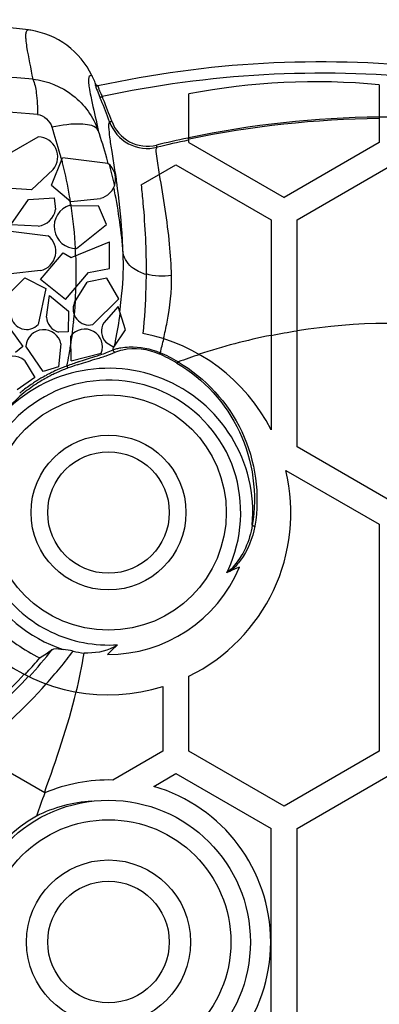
# Model space of a CAD drawing. Header units: millimetres. Extents: x 0 to 297, y 0 to 210.
# Tile 59 of 108: x 218 to 231, y 99 to 135. Entities that reach past the tile are written whole.
import ezdxf

# ---------------------------------------------------------------- set-up
doc = ezdxf.new("R2010")
doc.units = ezdxf.units.MM
doc.header["$LTSCALE"] = 16.335
doc.layers.get('0').update_dxf_attribs({"linetype": 'CONTINUOUS'})
doc.layers.add('08_SURFACES', color=7, linetype='CONTINUOUS')
doc.layers.add('AXES_REF', color=7, linetype='CONTINUOUS')

msp = doc.modelspace()

# ---------------------------------------------------------------- linework, layer by layer
at = {"color": 7, "linetype": 'Continuous'}
for p, q in [((218.272, 134.815), (218.19, 134.826)), ((220.53, 133.134), (220.522, 133.151)), ((220.68, 132.811), (220.674, 132.822)), ((231.1, 132.808), (231.1, 130.684)), ((224.09, 130.684), (224.09, 132.47))]:
    msp.add_line(p, q, dxfattribs=at)
at = {"color": 9, "linetype": 'Continuous'}
for p, q in [((220.674, 132.822), (220.648, 132.817)), ((220.735, 132.764), (220.749, 132.766)), ((220.81, 132.382), (220.825, 132.345)), ((220.889, 132.367), (220.902, 132.372)), ((224.09, 130.802), (224.101, 130.804))]:
    msp.add_line(p, q, dxfattribs=at)
at = {"color": 7, "linetype": 'Continuous'}
for points in [[(218.272, 134.815), (218.235, 134.82), (218.19, 134.826)], [(220.775, 132.772), (220.761, 132.77), (220.748, 132.77), (220.734, 132.772), (220.721, 132.777), (220.709, 132.783), (220.698, 132.791), (220.688, 132.8), (220.68, 132.811)], [(225.601, 114.896), (225.584, 114.89), (225.565, 114.883), (225.546, 114.875), (225.526, 114.866), (225.506, 114.856), (225.485, 114.846)]]:
    msp.add_lwpolyline(points, dxfattribs=at)
at = {"color": 9, "linetype": 'Continuous'}
for points in [[(220.648, 132.817), (220.655, 132.805), (220.663, 132.794), (220.673, 132.785), (220.684, 132.777), (220.696, 132.771), (220.708, 132.767), (220.722, 132.765), (220.735, 132.764)], [(220.825, 132.345), (220.827, 132.345), (220.831, 132.346), (220.837, 132.348), (220.845, 132.35), (220.854, 132.353), (220.865, 132.357), (220.876, 132.362), (220.889, 132.367)], [(221.176, 131.446), (221.178, 131.445), (221.182, 131.446), (221.188, 131.448), (221.196, 131.45), (221.205, 131.453), (221.216, 131.456), (221.228, 131.46), (221.241, 131.464), (221.254, 131.469)], [(222.924, 130.508), (222.922, 130.509), (222.92, 130.513), (222.918, 130.519), (222.915, 130.527), (222.912, 130.537), (222.909, 130.548), (222.905, 130.56), (222.902, 130.574), (222.898, 130.588)], [(221.377, 122.962), (221.365, 122.965), (221.352, 122.97), (221.341, 122.978), (221.331, 122.987), (221.321, 122.998), (221.314, 123.01), (221.308, 123.022), (221.304, 123.036), (221.302, 123.05)], [(222.998, 122.903), (223.002, 122.905), (223.006, 122.907), (223.011, 122.91), (223.016, 122.914), (223.021, 122.919), (223.026, 122.924), (223.031, 122.93), (223.035, 122.937), (223.04, 122.944)], [(223.652, 122.565), (223.656, 122.566), (223.661, 122.568), (223.666, 122.571), (223.672, 122.575), (223.678, 122.579), (223.684, 122.585), (223.69, 122.591), (223.696, 122.598), (223.701, 122.605)], [(219.653, 122.384), (219.648, 122.387), (219.643, 122.391), (219.638, 122.397), (219.633, 122.404), (219.628, 122.412), (219.622, 122.422), (219.617, 122.432), (219.612, 122.443), (219.608, 122.455)], [(226.425, 116.592), (226.429, 116.588), (226.436, 116.583), (226.444, 116.578), (226.454, 116.574), (226.466, 116.57), (226.478, 116.566), (226.492, 116.562), (226.506, 116.56), (226.52, 116.558)]]:
    msp.add_lwpolyline(points, dxfattribs=at)
for centre, radius in [((221.136, 117.061), 4.334), ((221.136, 117.061), 2.851), ((221.136, 101.249), 4.503), ((221.136, 101.249), 3.02)]:
    msp.add_circle(centre, radius, dxfattribs=at)
at = {"color": 7, "linetype": 'Continuous'}
for centre, radius in [((221.136, 117.061), 2.237), ((221.136, 101.249), 5.221)]:
    msp.add_circle(centre, radius, dxfattribs=at)
for centre, radius, start, end in [((228.958, 95.168), 38.484, 83.9887, 102.3171), ((203.549, 125.074), 18.796, 25.0427, 25.3909), ((203.654, 125.123), 18.681, 24.3415, 25.0432), ((221.136, 117.061), 5.221, 269.6045, 337.2752), ((231.578, 101.249), 14.898, 112.1877, 113.6503), ((221.407, 117.33), 6.284, 225.7149, 243.5107), ((208.875, 126.54), 17.74, 303.2595, 305.0667), ((231.578, 101.249), 14.898, 132.7171, 134.692), ((221.085, 117.719), 5.895, 257.7538, 261.7369), ((221.136, 101.249), 5.341, 119.7866, 240.2134)]:
    msp.add_arc(centre, radius, start, end, dxfattribs=at)
at = {"color": 9, "linetype": 'Continuous'}
for centre, radius, start, end in [((204.01, -49.213), 182.792, 85.50098, 86.97603), ((228.972, 95.068), 38.167, 84.1569, 102.2062), ((223.062, 133.557), 2.456, 201.5405, 202.2496), ((203.736, 125.164), 18.536, 22.4699, 22.7925), ((228.617, 135.944), 8.501, 203.6563, 204.8419), ((203.738, 125.158), 18.619, 22.4736, 22.7964), ((204.562, -42.696), 174.969, 85.42228, 87.01557), ((203.662, 125.133), 18.617, 19.8203, 22.4699), ((203.664, 125.128), 18.698, 19.8231, 22.4736), ((231.521, 95.144), 36.48, 90.6613, 101.7546), ((231.521, 95.159), 36.409, 90.6628, 101.76), ((183.67, 123.947), 38.137, 8.125, 8.6411), ((188.831, 124.689), 32.923, 7.9055, 8.1144), ((220.393, 117.073), 6.386, 59.3141, 65.9257), ((220.433, 117.039), 6.455, 59.5775, 66.1752), ((223.703, 111.733), 11.477, 109.7474, 110.9045), ((224.394, 109.807), 13.524, 108.8623, 109.748), ((221.136, 117.061), 5.31, 354.9401, 141.7359), ((221.591, 116.997), 5.806, 115.6037, 117.3809), ((221.618, 116.996), 5.734, 115.6695, 117.4462), ((221.595, 116.988), 5.817, 111.9054, 115.6024), ((221.622, 116.988), 5.744, 111.971, 115.6682), ((221.595, 116.989), 5.816, 109.9823, 111.9058), ((221.622, 116.988), 5.744, 110.0509, 111.9713), ((223.869, 110.811), 12.317, 108.4224, 110.0192), ((221.584, 117.008), 5.794, 124.1186, 128.7702), ((221.614, 117.004), 5.726, 122.5434, 128.8241), ((221.588, 117.003), 5.8, 122.2295, 124.1179), ((221.589, 117), 5.803, 118.6003, 122.2288), ((221.617, 116.998), 5.733, 117.4469, 122.5403), ((221.591, 116.998), 5.806, 117.3809, 118.6001), ((221.618, 117.004), 5.728, 128.857, 144.2781), ((221.58, 117.014), 5.786, 128.7715, 129.9048), ((221.149, 117.036), 4.857, 333.199, 337.38), ((221.136, 117.061), 5.31, 208.7787, 251.6741)]:
    msp.add_arc(centre, radius, start, end, dxfattribs=at)
for points, knots in [([(218.089, 134.69), (218.088, 134.675), (218.085, 134.643), (218.085, 134.612), (218.085, 134.595)], [0, 0, 0, 0, 0.468011, 1, 1, 1, 1]), ([(218.085, 134.595), (218.085, 134.576), (218.086, 134.535), (218.089, 134.495), (218.091, 134.474)], [0, 0, 0, 0, 0.473482, 1, 1, 1, 1]), ([(218.193, 134.826), (218.155, 134.829), (218.098, 134.769), (218.092, 134.711), (218.089, 134.69)], [0, 0, 0, 0, 0.64644, 1, 1, 1, 1]), ([(218.091, 134.474), (218.098, 134.387), (218.166, 133.897), (218.272, 133.415), (218.348, 133.016)], [0, 0, 0, 0, 0.177283, 1, 1, 1, 1]), ([(220.415, 133.084), (220.412, 133.073), (220.406, 133.05), (220.404, 133.026), (220.402, 133.013)], [0, 0, 0, 0, 0.462036, 1, 1, 1, 1]), ([(220.522, 133.151), (220.5, 133.156), (220.446, 133.155), (220.422, 133.107), (220.415, 133.084)], [0, 0, 0, 0, 0.478066, 1, 1, 1, 1]), ([(218.348, 133.016), (218.425, 132.861), (218.5, 132.417), (218.525, 131.982), (218.527, 131.716)], [0, 0, 0, 0, 0.394157, 1, 1, 1, 1]), ([(218.348, 133.016), (218.878, 132.959), (219.925, 132.541), (220.578, 131.624), (220.76, 131.126)], [0, 0, 0, 0, 0.501084, 1, 1, 1, 1]), ([(220.402, 133.013), (220.401, 132.998), (220.4, 132.966), (220.401, 132.934), (220.401, 132.917)], [0, 0, 0, 0, 0.468306, 1, 1, 1, 1]), ([(220.401, 132.917), (220.402, 132.898), (220.405, 132.858), (220.409, 132.818), (220.411, 132.797)], [0, 0, 0, 0, 0.473835, 1, 1, 1, 1]), ([(220.411, 132.797), (220.414, 132.768), (220.433, 132.632), (220.458, 132.497), (220.48, 132.392)], [0, 0, 0, 0, 0.214165, 1, 1, 1, 1]), ([(220.648, 132.817), (220.645, 132.816), (220.649, 132.797), (220.651, 132.788), (220.654, 132.78)], [0, 0, 0, 0, 0.263166, 1, 1, 1, 1]), ([(220.749, 132.766), (220.739, 132.764), (220.762, 132.706), (220.768, 132.682), (220.778, 132.655)], [0, 0, 0, 0, 0.257703, 1, 1, 1, 1]), ([(220.48, 132.392), (220.498, 132.304), (220.588, 131.881), (220.687, 131.461), (220.76, 131.126)], [0, 0, 0, 0, 0.207103, 1, 1, 1, 1]), ([(220.79, 132.627), (220.796, 132.612), (220.809, 132.581), (220.823, 132.549), (220.83, 132.533)], [0, 0, 0, 0, 0.477258, 1, 1, 1, 1]), ([(220.76, 131.126), (220.661, 131.307), (219.958, 131.411), (219.427, 131.326), (219.056, 131.246)], [0, 0, 0, 0, 0.352144, 1, 1, 1, 1]), ([(221.374, 129.676), (221.34, 129.902), (221.277, 130.303), (221.189, 130.831), (221.156, 131.186), (221.143, 131.39), (221.176, 131.446)], [0, 0, 0, 0, 0.38361, 0.683164, 0.890987, 1, 1, 1, 1]), ([(221.176, 131.446), (221.296, 131.112), (221.802, 130.514), (222.58, 130.424), (222.924, 130.508)], [0, 0, 0, 0, 0.500394, 1, 1, 1, 1]), ([(221.254, 131.469), (221.367, 131.155), (221.843, 130.592), (222.575, 130.509), (222.898, 130.588)], [0, 0, 0, 0, 0.500414, 1, 1, 1, 1]), ([(221.672, 126.622), (221.664, 126.867), (221.62, 127.735), (221.526, 128.6), (221.441, 129.218)], [0, 0, 0, 0, 0.282625, 1, 1, 1, 1]), ([(220.63, 122.803), (220.696, 122.824), (220.922, 122.897), (221.149, 122.975), (221.302, 123.05)], [0, 0, 0, 0, 0.28859, 1, 1, 1, 1]), ([(221.377, 122.962), (221.467, 123.004), (221.993, 123.169), (222.588, 123.086), (222.998, 122.903)], [0, 0, 0, 0, 0.181025, 1, 1, 1, 1]), ([(221.591, 123.128), (221.69, 123.145), (222.179, 123.193), (222.681, 123.095), (223.04, 122.944)], [0, 0, 0, 0, 0.206712, 1, 1, 1, 1]), ([(223.652, 122.565), (224.633, 121.984), (226.295, 120.177), (226.62, 117.734), (226.425, 116.592)], [0, 0, 0, 0, 0.49612, 1, 1, 1, 1]), ([(223.701, 122.605), (224.697, 122.018), (226.384, 120.189), (226.716, 117.714), (226.52, 116.558)], [0, 0, 0, 0, 0.496186, 1, 1, 1, 1]), ([(225.633, 115.167), (226.106, 116.304), (226.155, 119.062), (223.315, 121.985), (219.244, 122.121), (217.231, 120.231), (216.712, 119.114)], [0, 0, 0, 0, 0.250039, 0.500026, 0.750013, 1, 1, 1, 1]), ([(216.712, 119.114), (216.361, 118.358), (216.051, 116.629), (216.935, 114.171), (218.914, 112.466), (220.64, 112.137), (221.471, 112.195)], [0, 0, 0, 0, 0.250001, 0.500001, 0.750002, 1, 1, 1, 1]), ([(226.52, 116.558), (226.444, 116.111), (226.202, 115.524), (225.802, 115.061), (225.684, 114.96)], [0, 0, 0, 0, 0.745193, 1, 1, 1, 1]), ([(225.684, 114.96), (225.671, 114.949), (225.644, 114.927), (225.616, 114.906), (225.601, 114.896)], [0, 0, 0, 0, 0.499907, 1, 1, 1, 1])]:
    msp.add_open_spline(points, degree=3, knots=knots, dxfattribs=at)
at = {"color": 7, "linetype": 'Continuous'}
for points, knots in [([(220.522, 133.151), (220.314, 133.584), (219.676, 134.36), (218.747, 134.743), (218.272, 134.815)], [0, 0, 0, 0, 0.499973, 1, 1, 1, 1]), ([(219.067, 112.02), (219.084, 112.032), (219.219, 112.068), (219.354, 112.039), (219.467, 112.02)], [0, 0, 0, 0, 0.154173, 1, 1, 1, 1])]:
    msp.add_open_spline(points, degree=3, knots=knots, dxfattribs=at)
for points in [[(220.654, 132.78), (220.667, 132.736), (220.683, 132.694), (220.7, 132.651)], [(220.7, 132.651), (220.735, 132.561), (220.772, 132.472), (220.809, 132.382)], [(219.835, 111.958), (219.713, 111.984), (219.589, 111.999), (219.467, 112.02)], [(221.329, 112.1), (221, 111.93), (220.609, 111.879), (220.238, 111.885)], [(221.471, 112.195), (221.43, 112.156), (221.38, 112.126), (221.329, 112.1)], [(220.524, 106.434), (219.82, 106.392), (219.112, 106.201), (218.483, 105.884)]]:
    msp.add_open_spline(points, degree=3, dxfattribs=at)
at = {"color": 9, "linetype": 'Continuous'}
for points in [[(218.527, 131.716), (218.762, 131.697), (218.981, 131.469), (219.056, 131.246)], [(221.047, 122.833), (221.159, 122.871), (221.27, 122.912), (221.377, 122.962)], [(221.302, 123.05), (221.346, 123.067), (221.392, 123.082), (221.438, 123.094)], [(221.438, 123.094), (221.488, 123.108), (221.539, 123.119), (221.591, 123.128)], [(219.977, 122.497), (220.193, 122.569), (220.412, 122.635), (220.63, 122.702)], [(220.022, 122.604), (220.224, 122.673), (220.427, 122.737), (220.63, 122.803)], [(220.63, 122.702), (220.769, 122.744), (220.909, 122.787), (221.047, 122.833)], [(226.425, 116.592), (226.336, 116.023), (226.089, 115.445), (225.693, 115.028)], [(225.693, 115.028), (225.632, 114.964), (225.566, 114.903), (225.489, 114.861)]]:
    msp.add_open_spline(points, degree=3, dxfattribs=at)
at = {"layer": '08_SURFACES', "color": 7, "linetype": 'Continuous'}
for p, q in [((217.09, 130.054), (218.551, 130.891)), ((224.09, 130.684), (227.595, 128.66)), ((231.1, 130.684), (227.595, 128.66)), ((219.035, 129.11), (219.445, 130.123)), ((221.115, 129.915), (219.445, 130.123)), ((222.338, 129.121), (223.612, 129.857)), ((223.612, 129.857), (227.118, 127.833)), ((228.072, 127.833), (231.578, 129.857)), ((219.1, 129.694), (218.303, 128.944)), ((219.035, 129.11), (219.748, 128.508)), ((218.303, 128.944), (217.371, 128.997)), ((217.538, 127.659), (218.187, 128.588)), ((218.187, 128.588), (219.14, 128.647)), ((219.14, 128.647), (219.188, 128.215)), ((219.715, 128.37), (220.771, 128.355)), ((219.748, 128.508), (220.836, 128.628)), ((221.056, 127.662), (220.771, 128.355)), ((218.55, 127.599), (217.538, 127.659)), ((219.957, 126.776), (221.056, 127.662)), ((227.118, 127.833), (227.118, 120.106)), ((228.072, 119.48), (228.072, 127.833)), ((217.244, 127.461), (218.914, 127.253)), ((219.757, 126.455), (221.168, 127.025)), ((221.168, 126.043), (221.168, 127.025)), ((218.628, 125.637), (219.469, 126.62)), ((219.469, 126.62), (219.757, 126.455)), ((218.635, 125.966), (217.547, 125.846)), ((219.559, 124.905), (220.4, 125.902)), ((220.4, 125.902), (221.168, 126.043)), ((217.524, 125.174), (218.053, 125.701)), ((218.053, 125.701), (218.832, 125.304)), ((219.559, 124.905), (218.628, 125.637)), ((219.888, 124.792), (220.348, 125.537)), ((221.079, 125.689), (220.348, 125.537)), ((221.515, 124.932), (221.079, 125.689)), ((218.832, 125.304), (218.55, 123.987)), ((218.852, 124.253), (218.969, 125.056)), ((218.969, 125.056), (219.665, 124.474)), ((220.561, 123.982), (221.515, 124.932)), ((219.665, 124.474), (219.646, 123.711)), ((221.495, 124.649), (220.958, 124.04)), ((221.76, 123.782), (221.495, 124.649)), ((217.541, 123.789), (217.984, 123.168)), ((219.646, 123.711), (219.298, 123.703)), ((221.328, 123.152), (221.76, 123.782)), ((219.385, 123.272), (219.3, 122.431)), ((219.759, 122.644), (219.746, 123.56)), ((221.032, 123.335), (221.328, 123.152)), ((217.984, 123.168), (217.711, 122.952)), ((218.727, 122.252), (218.098, 123.189)), ((219.759, 122.644), (220.87, 122.927)), ((218.04, 122.66), (218.419, 122.032)), ((219.3, 122.431), (218.727, 122.252)), ((218.419, 122.032), (217.769, 121.574)), ((231.578, 117.456), (228.072, 119.48)), ((227.667, 118.612), (231.1, 116.629)), ((231.1, 116.629), (231.1, 108.276)), ((218.061, 111.094), (218.087, 111.123)), ((218.061, 111.094), (218.087, 111.123)), ((224.09, 108.276), (224.09, 111.033)), ((223.135, 110.653), (223.135, 108.276)), ((218.792, 106.736), (216.124, 108.276)), ((223.135, 108.276), (221.294, 107.214)), ((227.595, 106.253), (224.09, 108.276)), ((231.1, 108.276), (227.595, 106.253)), ((222.798, 106.98), (223.612, 107.45)), ((223.612, 107.45), (227.118, 105.426)), ((228.072, 105.426), (231.578, 107.45)), ((227.118, 97.073), (227.118, 105.426)), ((228.072, 97.073), (228.072, 105.426))]:
    msp.add_line(p, q, dxfattribs=at)
at = {"layer": '08_SURFACES', "color": 9, "linetype": 'Continuous'}
for p, q in [((224.055, 130.849), (224.09, 130.857)), ((224.055, 130.849), (224.09, 130.857)), ((219.408, 130.053), (219.411, 130.04)), ((219.408, 130.053), (219.411, 130.04)), ((219.746, 128.396), (219.75, 128.37)), ((219.746, 128.396), (219.75, 128.37)), ((219.914, 124.846), (219.913, 124.833))]:
    msp.add_line(p, q, dxfattribs=at)
at = {"layer": '08_SURFACES', "color": 7, "linetype": 'Continuous'}
msp.add_lwpolyline([(218.19, 134.826), (217.968, 134.853), (217.407, 134.918), (216.844, 134.977), (216.28, 135.03), (215.714, 135.078), (215.147, 135.121), (214.578, 135.158), (214.008, 135.189), (213.653, 135.205)], dxfattribs=at)
at = {"layer": '08_SURFACES', "color": 9, "linetype": 'Continuous'}
msp.add_lwpolyline([(221.302, 123.05), (221.305, 123.068), (221.309, 123.085), (221.313, 123.102), (221.317, 123.12), (221.321, 123.137), (221.326, 123.154)], dxfattribs=at)
at = {"layer": '08_SURFACES', "color": 7, "linetype": 'Continuous'}
for centre, radius, start, end in [((228.759, 108.457), 24.463, 84.5074, 101.0034), ((218.538, 130.161), 0.73, 320.3028, 89.0166), ((220.667, 129.339), 0.73, 283.3884, 52.1023), ((219.951, 127.591), 0.815, 106.8627, 270.4006), ((218.435, 128.357), 0.766, 278.6538, 349.3306), ((218.466, 126.677), 0.73, 283.3884, 52.1023), ((220.419, 124.548), 0.584, 155.3414, 284.0772), ((218.122, 124.385), 0.584, 188.4115, 317.1473), ((219.463, 124.293), 0.613, 183.6893, 254.3661), ((221.492, 123.74), 0.613, 150.6221, 221.2988), ((218.748, 123.138), 0.652, 11.8982, 175.4361), ((220.262, 123.162), 0.652, 338.831, 142.3688), ((221.136, 117.061), 6.712, 26.9868, 79.1557), ((217.611, 122.169), 0.652, 48.8126, 212.3505), ((221.136, 117.061), 6.712, 296.1039, 13.3623), ((221.136, 117.061), 6.712, 231.4621, 287.3242), ((204.514, 123.668), 18.483, 317.5487, 319.671), ((201.723, 114.869), 18.754, 346.3841, 350.845), ((204.497, 123.686), 18.48, 308.9887, 317.1049), ((204.515, 123.667), 18.482, 317.2538, 317.5486), ((221.136, 101.249), 5.967, 88.4811, 113.1324), ((221.136, 101.249), 5.967, 286.1742, 73.8258)]:
    msp.add_arc(centre, radius, start, end, dxfattribs=at)
at = {"layer": '08_SURFACES', "color": 9, "linetype": 'Continuous'}
for centre, radius, start, end in [((231.515, 95.074), 36.547, 89.0728, 90.6507), ((202.779, 125.798), 17.165, 15.0035, 18.5038), ((203.339, 125.252), 18.384, 15.3255, 18.6341), ((231.514, 95.21), 36.411, 101.8209, 103.6868), ((231.514, 95.231), 36.307, 101.8287, 103.6862), ((202.681, 125.77), 17.267, 14.5569, 15.0105), ((202.704, 125.776), 17.243, 14.362, 14.5568), ((202.747, 125.795), 17.206, 13.7743, 14.3347), ((202.928, 125.842), 17.019, 9.6788, 13.7677), ((203.217, 125.216), 18.512, 14.6811, 15.3316), ((202.594, 125.783), 17.358, 9.0659, 9.6833), ((203.625, 125.314), 18.092, 11.4345, 11.8665), ((203.351, 125.259), 18.372, 4.2559, 11.4341), ((202.774, 125.804), 17.169, 8.6851, 9.1264), ((202.851, 125.824), 17.098, 3.1929, 8.5612), ((202.737, 125.811), 17.204, 2.8012, 3.219), ((202.677, 125.808), 17.265, 2.3748, 2.8012), ((202.912, 125.822), 17.037, 358.4448, 2.3686), ((202.798, 125.824), 17.144, 356.7319, 357.5396), ((202.881, 125.82), 17.061, 357.5401, 357.8318), ((202.92, 125.818), 17.022, 357.8318, 358.1274), ((202.96, 125.817), 16.981, 358.1274, 358.427), ((206.994, 126.513), 14.701, 352.8399, 354.6183), ((202.633, 125.84), 17.316, 354.9536, 356.7096), ((201.922, 127.242), 19.853, 348.7914, 351.7711), ((205.241, 126.728), 16.467, 352.0922, 352.8577), ((202.923, 125.805), 17.018, 353.3949, 354.1952), ((202.79, 125.818), 17.151, 354.195, 354.6044), ((202.684, 125.829), 17.258, 354.6044, 355.0196), ((231.578, 101.249), 22.776, 82.0948, 98.8534), ((202.862, 125.82), 17.086, 351.2703, 352.6324), ((202.975, 125.799), 16.965, 352.6247, 353.0056), ((202.963, 125.8), 16.978, 353.0056, 353.3944), ((231.578, 101.249), 22.762, 98.8587, 101.2995), ((202.804, 125.823), 17.138, 350.9758, 351.4225), ((199.156, 127.767), 22.669, 348.3727, 348.8494), ((206.161, 127.504), 17.485, 344.8811, 346.6159), ((231.578, 101.249), 22.776, 101.2927, 108.1875), ((202.786, 125.826), 17.156, 350.0677, 350.5242), ((202.794, 125.824), 17.148, 350.5242, 350.9758), ((202.897, 125.806), 17.043, 348.6608, 350.0694), ((231.578, 101.249), 22.762, 108.1568, 110.2439), ((204.648, 123.416), 18.379, 317.5755, 321.6804), ((204.269, 123.674), 19.482, 318.4445, 323.0326), ((204.45, 123.604), 18.622, 308.8233, 317.5325), ((204.58, 123.386), 19.055, 307.43, 318.4662)]:
    msp.add_arc(centre, radius, start, end, dxfattribs=at)
for points, knots in [([(223.015, 129.512), (222.976, 129.734), (222.944, 130.045), (222.864, 130.416), (222.924, 130.508)], [0, 0, 0, 0, 0.673304, 1, 1, 1, 1]), ([(223.455, 125.787), (223.443, 126.172), (223.365, 127.421), (223.163, 128.658), (223.013, 129.511)], [0, 0, 0, 0, 0.307408, 1, 1, 1, 1]), ([(222.298, 125.906), (222.214, 125.945), (221.932, 126.1), (221.705, 126.393), (221.672, 126.622)], [0, 0, 0, 0, 0.285625, 1, 1, 1, 1]), ([(223.162, 123.46), (223.21, 123.663), (223.376, 124.428), (223.473, 125.214), (223.455, 125.787)], [0, 0, 0, 0, 0.267059, 1, 1, 1, 1])]:
    msp.add_open_spline(points, degree=3, knots=knots, dxfattribs=at)
for points in [[(221.163, 129.874), (221.232, 129.612), (221.295, 129.349), (221.352, 129.084)], [(221.63, 125.134), (221.677, 125.628), (221.697, 126.127), (221.672, 126.622)], [(222.519, 125.823), (222.444, 125.846), (222.37, 125.873), (222.298, 125.906)], [(223.455, 125.787), (223.146, 125.737), (222.816, 125.754), (222.517, 125.846)]]:
    msp.add_open_spline(points, degree=3, dxfattribs=at)
at = {"layer": '08_SURFACES', "color": 7, "linetype": 'Continuous'}
for points, knots in [([(222.338, 129.121), (222.36, 128.901), (222.469, 127.813), (222.524, 126.719), (222.517, 125.846)], [0, 0, 0, 0, 0.202231, 1, 1, 1, 1]), ([(222.517, 125.846), (222.516, 125.678), (222.504, 124.946), (222.457, 124.214), (222.399, 123.653)], [0, 0, 0, 0, 0.229736, 1, 1, 1, 1])]:
    msp.add_open_spline(points, degree=3, knots=knots, dxfattribs=at)
for points in [[(218.779, 106.743), (219.212, 107.966), (219.641, 109.194), (219.945, 110.455)], [(218.788, 106.738), (218.687, 106.453), (218.581, 106.17), (218.483, 105.884)]]:
    msp.add_open_spline(points, degree=3, dxfattribs=at)
at = {"layer": 'AXES_REF', "color": 7, "linetype": 'Continuous'}
msp.add_circle((221.136, 101.249), 2.237, dxfattribs=at)

doc.saveas('drawing.dxf')
